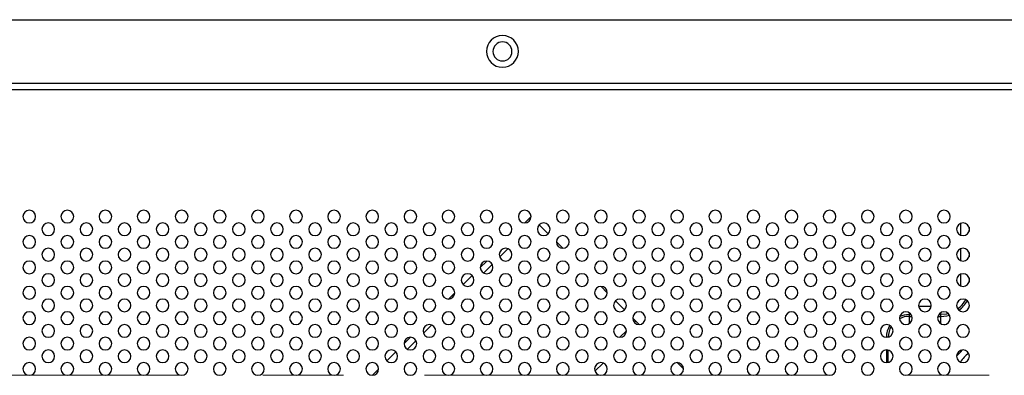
# Model space of a CAD drawing. Header units: millimetres. Extents: x 0 to 1118, y 0 to 864.
# Tile 78 of 256: x 775 to 806, y 471 to 482. Entities that reach past the tile are written whole.
import ezdxf

# ---------------------------------------------------------------- set-up
doc = ezdxf.new("R2010")
doc.units = ezdxf.units.MM
doc.linetypes.add('CENTERX2', pattern=[20.32, 12.7, -2.54, 2.54, -2.54])

msp = doc.modelspace()

# ---------------------------------------------------------------- linework, layer by layer
at = {"color": 7, "linetype": 'Continuous', "lineweight": 25}
for p, q in [((744.6668, 482.3586), (868.7868, 482.3586)), ((744.0268, 480.3586), (869.4268, 480.3586)), ((744.0268, 480.1586), (869.4268, 480.1586)), ((790.5298, 475.9586), (790.7268, 476.1556)), ((790.9868, 475.9014), (791.2697, 475.6186)), ((791.5269, 475.3614), (791.7297, 475.1586)), ((789.7403, 474.8863), (789.9991, 475.145)), ((789.3298, 474.7585), (789.1269, 474.5556)), ((789.235, 474.3809), (789.5045, 474.6504)), ((788.8697, 474.2985), (788.5869, 474.0157)), ((788.3268, 473.7556), (788.1298, 473.5586)), ((792.9297, 473.9585), (793.1268, 473.7614)), ((793.3868, 473.5014), (793.6697, 473.2186)), ((802.6288, 473.0719), (802.6288, 473.0142)), ((803.6288, 473.0142), (803.6288, 473.0719)), ((793.9269, 472.9614), (794.0284, 472.8598)), ((794.0284, 472.8598), (793.9856, 472.817)), ((794.0284, 472.8598), (794.1297, 472.7586)), ((787.3403, 472.4863), (787.5991, 472.745)), ((793.7268, 472.5583), (793.5271, 472.3586)), ((786.9298, 472.3585), (786.7269, 472.1556)), ((786.835, 471.9809), (787.1045, 472.2504)), ((786.4697, 471.8985), (786.1869, 471.6157)), ((795.3297, 471.5585), (795.5268, 471.3614)), ((785.9268, 471.3556), (785.7298, 471.1586)), ((803.9033, 471.2644), (803.9268, 471.3586))]:
    msp.add_line(p, q, dxfattribs=at)
at = {"color": 8, "linetype": 'Continuous', "lineweight": 25}
for p, q in [((804.2556, 475.5717), (804.2556, 475.9454)), ((804.5154, 475.8251), (804.5154, 475.692)), ((804.2556, 474.7717), (804.2556, 475.1454)), ((804.5154, 475.0251), (804.5154, 474.892)), ((804.2556, 473.9717), (804.2556, 474.3454)), ((804.5154, 474.2251), (804.5154, 474.092)), ((802.6288, 473.1306), (802.6288, 473.0719)), ((802.6916, 473.0719), (802.6288, 473.0719)), ((802.9286, 473.3318), (803.325, 473.3318)), ((803.6288, 473.0719), (803.5621, 473.0719)), ((803.6288, 473.0719), (803.6288, 473.1329)), ((802.6288, 473.0142), (802.6288, 472.7865)), ((802.6288, 473.0142), (802.7189, 473.0142)), ((803.1674, 472.7544), (803.0863, 472.7544)), ((803.5347, 473.0142), (803.6288, 473.0142)), ((803.6288, 472.7842), (803.6288, 473.0142)), ((803.7288, 472.7586), (803.7637, 472.762)), ((801.9154, 471.9582), (801.9154, 471.5589)), ((801.9732, 471.564), (801.9732, 471.9531)), ((792.7396, 471.2882), (792.9972, 471.5458))]:
    msp.add_line(p, q, dxfattribs=at)
at = {"color": 7, "linetype": 'CENTERX2', "lineweight": 18}
msp.add_line((746.7268, 471.1586), (866.7268, 471.1586), dxfattribs=at)
at = {"color": 8, "linetype": 'Continuous', "lineweight": 25, "flags": 128}
for points in [[(803.8643, 473.1038), (803.8018, 473.089), (803.6288, 473.0719)], [(803.6288, 473.0142), (803.8131, 473.0324), (803.9022, 473.0547)]]:
    msp.add_lwpolyline(points, dxfattribs=at)
at = {"color": 7, "linetype": 'Continuous', "lineweight": 25, "flags": 128}
msp.add_lwpolyline([(804.1268, 471.7586), (804.2429, 471.8924), (804.3139, 471.9581)], dxfattribs=at)
at = {"color": 7, "linetype": 'Continuous', "lineweight": 25}
for centre, radius, start, end in [((789.8268, 481.3586), 0.5, 0, 180), ((789.8268, 481.3586), 0.3, 0, 180), ((789.8268, 481.3586), 0.5, 180, 0), ((789.8268, 481.3586), 0.3, 180, 0), ((774.9268, 476.1586), 0.2, 0, 180), ((776.1268, 476.1586), 0.2, 0, 180), ((777.3268, 476.1586), 0.2, 0, 180), ((778.5268, 476.1586), 0.2, 0, 180), ((779.7268, 476.1586), 0.2, 0, 180), ((780.9268, 476.1586), 0.2, 0, 180), ((782.1268, 476.1586), 0.2, 0, 180), ((783.3268, 476.1586), 0.2, 0, 180), ((784.5268, 476.1586), 0.2, 0, 180), ((785.7268, 476.1586), 0.2, 0, 180), ((786.9268, 476.1586), 0.2, 0, 180), ((788.1268, 476.1586), 0.2, 0, 180), ((789.3268, 476.1586), 0.2, 0, 180), ((790.5268, 476.1586), 0.2, 0, 180), ((791.7268, 476.1586), 0.2, 0, 180), ((792.9268, 476.1586), 0.2, 0, 180), ((794.1268, 476.1586), 0.2, 0, 180), ((795.3268, 476.1586), 0.2, 0, 180), ((796.5268, 476.1586), 0.2, 0, 180), ((797.7268, 476.1586), 0.2, 0, 180), ((798.9268, 476.1586), 0.2, 0, 180), ((800.1268, 476.1586), 0.2, 0, 180), ((801.3268, 476.1586), 0.2, 0, 180), ((802.5268, 476.1586), 0.2, 0, 180), ((803.7268, 476.1586), 0.2, 0, 180), ((774.9268, 476.1586), 0.2, 180, 0), ((775.5268, 475.7586), 0.2, 0, 180), ((776.1268, 476.1586), 0.2, 180, 0), ((776.7268, 475.7586), 0.2, 0, 180), ((777.3268, 476.1586), 0.2, 180, 0), ((777.9268, 475.7586), 0.2, 0, 180), ((778.5268, 476.1586), 0.2, 180, 0), ((779.1268, 475.7586), 0.2, 0, 180), ((779.7268, 476.1586), 0.2, 180, 0), ((780.3268, 475.7586), 0.2, 0, 180), ((780.9268, 476.1586), 0.2, 180, 0), ((781.5268, 475.7586), 0.2, 0, 180), ((782.1268, 476.1586), 0.2, 180, 0), ((782.7268, 475.7586), 0.2, 0, 180), ((783.3268, 476.1586), 0.2, 180, 0), ((783.9268, 475.7586), 0.2, 0, 180), ((784.5268, 476.1586), 0.2, 180, 0), ((785.1268, 475.7586), 0.2, 0, 180), ((785.7268, 476.1586), 0.2, 180, 0), ((786.3268, 475.7586), 0.2, 0, 180), ((786.9268, 476.1586), 0.2, 180, 0), ((787.5268, 475.7586), 0.2, 0, 180), ((788.1268, 476.1586), 0.2, 180, 0), ((788.7268, 475.7586), 0.2, 0, 180), ((789.3268, 476.1586), 0.2, 180, 0), ((789.9268, 475.7586), 0.2, 0, 180), ((790.5268, 476.1586), 0.2, 180, 0), ((791.1268, 475.7586), 0.2, 0, 180), ((791.7268, 476.1586), 0.2, 180, 0), ((792.3268, 475.7586), 0.2, 0, 180), ((792.9268, 476.1586), 0.2, 180, 0), ((793.5268, 475.7586), 0.2, 0, 180), ((794.1268, 476.1586), 0.2, 180, 0), ((794.7268, 475.7586), 0.2, 0, 180), ((795.3268, 476.1586), 0.2, 180, 0), ((795.9268, 475.7586), 0.2, 0, 180), ((796.5268, 476.1586), 0.2, 180, 0), ((797.1268, 475.7586), 0.2, 0, 180), ((797.7268, 476.1586), 0.2, 180, 0), ((798.3268, 475.7586), 0.2, 0, 180), ((798.9268, 476.1586), 0.2, 180, 0), ((799.5268, 475.7586), 0.2, 0, 180), ((800.1268, 476.1586), 0.2, 180, 0), ((800.7268, 475.7586), 0.2, 0, 180), ((801.3268, 476.1586), 0.2, 180, 0), ((801.9268, 475.7586), 0.2, 0, 180), ((802.5268, 476.1586), 0.2, 180, 0), ((803.1268, 475.7586), 0.2, 0, 180), ((803.7268, 476.1586), 0.2, 180, 0), ((804.3268, 475.7586), 0.2, 0, 180), ((774.9268, 475.3586), 0.2, 0, 180), ((775.5268, 475.7586), 0.2, 180, 0), ((776.1268, 475.3586), 0.2, 0, 180), ((776.7268, 475.7586), 0.2, 180, 0), ((777.3268, 475.3586), 0.2, 0, 180), ((777.9268, 475.7586), 0.2, 180, 0), ((778.5268, 475.3586), 0.2, 0, 180), ((779.1268, 475.7586), 0.2, 180, 0), ((779.7268, 475.3586), 0.2, 0, 180), ((780.3268, 475.7586), 0.2, 180, 0), ((780.9268, 475.3586), 0.2, 0, 180), ((781.5268, 475.7586), 0.2, 180, 0), ((782.1268, 475.3586), 0.2, 0, 180), ((782.7268, 475.7586), 0.2, 180, 0), ((783.3268, 475.3586), 0.2, 0, 180), ((783.9268, 475.7586), 0.2, 180, 0), ((784.5268, 475.3586), 0.2, 0, 180), ((785.1268, 475.7586), 0.2, 180, 0), ((785.7268, 475.3586), 0.2, 0, 180), ((786.3268, 475.7586), 0.2, 180, 0), ((786.9268, 475.3586), 0.2, 0, 180), ((787.5268, 475.7586), 0.2, 180, 0), ((788.1268, 475.3586), 0.2, 0, 180), ((788.7268, 475.7586), 0.2, 180, 0), ((789.3268, 475.3586), 0.2, 0, 180), ((789.9268, 475.7586), 0.2, 180, 0), ((790.5268, 475.3586), 0.2, 0, 180), ((791.1268, 475.7586), 0.2, 180, 0), ((791.7268, 475.3586), 0.2, 0, 180), ((792.3268, 475.7586), 0.2, 180, 0), ((792.9268, 475.3586), 0.2, 0, 180), ((793.5268, 475.7586), 0.2, 180, 0), ((794.1268, 475.3586), 0.2, 0, 180), ((794.7268, 475.7586), 0.2, 180, 0), ((795.3268, 475.3586), 0.2, 0, 180), ((795.9268, 475.7586), 0.2, 180, 0), ((796.5268, 475.3586), 0.2, 0, 180), ((797.1268, 475.7586), 0.2, 180, 0), ((797.7268, 475.3586), 0.2, 0, 180), ((798.3268, 475.7586), 0.2, 180, 0), ((798.9268, 475.3586), 0.2, 0, 180), ((799.5268, 475.7586), 0.2, 180, 0), ((800.1268, 475.3586), 0.2, 0, 180), ((800.7268, 475.7586), 0.2, 180, 0), ((801.3268, 475.3586), 0.2, 0, 180), ((801.9268, 475.7586), 0.2, 180, 0), ((802.5268, 475.3586), 0.2, 0, 180), ((803.1268, 475.7586), 0.2, 180, 0), ((803.7268, 475.3586), 0.2, 0, 180), ((804.3268, 475.7586), 0.2, 180, 0), ((774.9268, 475.3586), 0.2, 180, 0), ((776.1268, 475.3586), 0.2, 180, 0), ((777.3268, 475.3586), 0.2, 180, 0), ((778.5268, 475.3586), 0.2, 180, 0), ((779.7268, 475.3586), 0.2, 180, 0), ((780.9268, 475.3586), 0.2, 180, 0), ((782.1268, 475.3586), 0.2, 180, 0), ((783.3268, 475.3586), 0.2, 180, 0), ((784.5268, 475.3586), 0.2, 180, 0), ((785.7268, 475.3586), 0.2, 180, 0), ((786.9268, 475.3586), 0.2, 180, 0), ((788.1268, 475.3586), 0.2, 180, 0), ((789.3268, 475.3586), 0.2, 180, 0), ((790.5268, 475.3586), 0.2, 180, 0), ((791.7268, 475.3586), 0.2, 180, 0), ((792.9268, 475.3586), 0.2, 180, 0), ((794.1268, 475.3586), 0.2, 180, 0), ((795.3268, 475.3586), 0.2, 180, 0), ((796.5268, 475.3586), 0.2, 180, 0), ((797.7268, 475.3586), 0.2, 180, 0), ((798.9268, 475.3586), 0.2, 180, 0), ((800.1268, 475.3586), 0.2, 180, 0), ((801.3268, 475.3586), 0.2, 180, 0), ((802.5268, 475.3586), 0.2, 180, 0), ((803.7268, 475.3586), 0.2, 180, 0), ((775.5268, 474.9586), 0.2, 0, 180), ((775.5268, 474.9586), 0.2, 180, 0), ((776.7268, 474.9586), 0.2, 0, 180), ((776.7268, 474.9586), 0.2, 180, 0), ((777.9268, 474.9586), 0.2, 0, 180), ((777.9268, 474.9586), 0.2, 180, 0), ((779.1268, 474.9586), 0.2, 0, 180), ((779.1268, 474.9586), 0.2, 180, 0), ((780.3268, 474.9586), 0.2, 0, 180), ((780.3268, 474.9586), 0.2, 180, 0), ((781.5268, 474.9586), 0.2, 0, 180), ((781.5268, 474.9586), 0.2, 180, 0), ((782.7268, 474.9586), 0.2, 0, 180), ((782.7268, 474.9586), 0.2, 180, 0), ((783.9268, 474.9586), 0.2, 0, 180), ((783.9268, 474.9586), 0.2, 180, 0), ((785.1268, 474.9586), 0.2, 0, 180), ((785.1268, 474.9586), 0.2, 180, 0), ((786.3268, 474.9586), 0.2, 0, 180), ((786.3268, 474.9586), 0.2, 180, 0), ((787.5268, 474.9586), 0.2, 0, 180), ((787.5268, 474.9586), 0.2, 180, 0), ((788.7268, 474.9586), 0.2, 0, 180), ((788.7268, 474.9586), 0.2, 180, 0), ((789.9268, 474.9586), 0.2, 0, 180), ((789.9268, 474.9586), 0.2, 180, 0), ((791.1268, 474.9586), 0.2, 0, 180), ((791.1268, 474.9586), 0.2, 180, 0), ((792.3268, 474.9586), 0.2, 0, 180), ((792.3268, 474.9586), 0.2, 180, 0), ((793.5268, 474.9586), 0.2, 0, 180), ((793.5268, 474.9586), 0.2, 180, 0), ((794.7268, 474.9586), 0.2, 0, 180), ((794.7268, 474.9586), 0.2, 180, 0), ((795.9268, 474.9586), 0.2, 0, 180), ((795.9268, 474.9586), 0.2, 180, 0), ((797.1268, 474.9586), 0.2, 0, 180), ((797.1268, 474.9586), 0.2, 180, 0), ((798.3268, 474.9586), 0.2, 0, 180), ((798.3268, 474.9586), 0.2, 180, 0), ((799.5268, 474.9586), 0.2, 0, 180), ((799.5268, 474.9586), 0.2, 180, 0), ((800.7268, 474.9586), 0.2, 0, 180), ((800.7268, 474.9586), 0.2, 180, 0), ((801.9268, 474.9586), 0.2, 0, 180), ((801.9268, 474.9586), 0.2, 180, 0), ((803.1268, 474.9586), 0.2, 0, 180), ((803.1268, 474.9586), 0.2, 180, 0), ((804.3268, 474.9586), 0.2, 0, 180), ((804.3268, 474.9586), 0.2, 180, 0), ((774.9268, 474.5586), 0.2, 0, 180), ((776.1268, 474.5586), 0.2, 0, 180), ((777.3268, 474.5586), 0.2, 0, 180), ((778.5268, 474.5586), 0.2, 0, 180), ((779.7268, 474.5586), 0.2, 0, 180), ((780.9268, 474.5586), 0.2, 0, 180), ((782.1268, 474.5586), 0.2, 0, 180), ((783.3268, 474.5586), 0.2, 0, 180), ((784.5268, 474.5586), 0.2, 0, 180), ((785.7268, 474.5586), 0.2, 0, 180), ((786.9268, 474.5586), 0.2, 0, 180), ((788.1268, 474.5586), 0.2, 0, 180), ((789.3268, 474.5586), 0.2, 0, 180), ((790.5268, 474.5586), 0.2, 0, 180), ((791.7268, 474.5586), 0.2, 0, 180), ((792.9268, 474.5586), 0.2, 0, 180), ((794.1268, 474.5586), 0.2, 0, 180), ((795.3268, 474.5586), 0.2, 0, 180), ((796.5268, 474.5586), 0.2, 0, 180), ((797.7268, 474.5586), 0.2, 0, 180), ((798.9268, 474.5586), 0.2, 0, 180), ((800.1268, 474.5586), 0.2, 0, 180), ((801.3268, 474.5586), 0.2, 0, 180), ((802.5268, 474.5586), 0.2, 0, 180), ((803.7268, 474.5586), 0.2, 0, 180), ((774.9268, 474.5586), 0.2, 180, 0), ((775.5268, 474.1586), 0.2, 0, 180), ((776.1268, 474.5586), 0.2, 180, 0), ((776.7268, 474.1586), 0.2, 0, 180), ((777.3268, 474.5586), 0.2, 180, 0), ((777.9268, 474.1586), 0.2, 0, 180), ((778.5268, 474.5586), 0.2, 180, 0), ((779.1268, 474.1586), 0.2, 0, 180), ((779.7268, 474.5586), 0.2, 180, 0), ((780.3268, 474.1586), 0.2, 0, 180), ((780.9268, 474.5586), 0.2, 180, 0), ((781.5268, 474.1586), 0.2, 0, 180), ((782.1268, 474.5586), 0.2, 180, 0), ((782.7268, 474.1586), 0.2, 0, 180), ((783.3268, 474.5586), 0.2, 180, 0), ((783.9268, 474.1586), 0.2, 0, 180), ((784.5268, 474.5586), 0.2, 180, 0), ((785.1268, 474.1586), 0.2, 0, 180), ((785.7268, 474.5586), 0.2, 180, 0), ((786.3268, 474.1586), 0.2, 0, 180), ((786.9268, 474.5586), 0.2, 180, 0), ((787.5268, 474.1586), 0.2, 0, 180), ((788.1268, 474.5586), 0.2, 180, 0), ((788.7268, 474.1586), 0.2, 0, 180), ((789.3268, 474.5586), 0.2, 180, 0), ((789.9268, 474.1586), 0.2, 0, 180), ((790.5268, 474.5586), 0.2, 180, 0), ((791.1268, 474.1586), 0.2, 0, 180), ((791.7268, 474.5586), 0.2, 180, 0), ((792.3268, 474.1586), 0.2, 0, 180), ((792.9268, 474.5586), 0.2, 180, 0), ((793.5268, 474.1586), 0.2, 0, 180), ((794.1268, 474.5586), 0.2, 180, 0), ((794.7268, 474.1586), 0.2, 0, 180), ((795.3268, 474.5586), 0.2, 180, 0), ((795.9268, 474.1586), 0.2, 0, 180), ((796.5268, 474.5586), 0.2, 180, 0), ((797.1268, 474.1586), 0.2, 0, 180), ((797.7268, 474.5586), 0.2, 180, 0), ((798.3268, 474.1586), 0.2, 0, 180), ((798.9268, 474.5586), 0.2, 180, 0), ((799.5268, 474.1586), 0.2, 0, 180), ((800.1268, 474.5586), 0.2, 180, 0), ((800.7268, 474.1586), 0.2, 0, 180), ((801.3268, 474.5586), 0.2, 180, 0), ((801.9268, 474.1586), 0.2, 0, 180), ((802.5268, 474.5586), 0.2, 180, 0), ((803.1268, 474.1586), 0.2, 0, 180), ((803.7268, 474.5586), 0.2, 180, 0), ((804.3268, 474.1586), 0.2, 0, 180), ((775.5268, 474.1586), 0.2, 180, 0), ((776.7268, 474.1586), 0.2, 180, 0), ((777.9268, 474.1586), 0.2, 180, 0), ((779.1268, 474.1586), 0.2, 180, 0), ((780.3268, 474.1586), 0.2, 180, 0), ((781.5268, 474.1586), 0.2, 180, 0), ((782.7268, 474.1586), 0.2, 180, 0), ((783.9268, 474.1586), 0.2, 180, 0), ((785.1268, 474.1586), 0.2, 180, 0), ((786.3268, 474.1586), 0.2, 180, 0), ((787.5268, 474.1586), 0.2, 180, 0), ((788.7268, 474.1586), 0.2, 180, 0), ((789.9268, 474.1586), 0.2, 180, 0), ((791.1268, 474.1586), 0.2, 180, 0), ((792.3268, 474.1586), 0.2, 180, 0), ((793.5268, 474.1586), 0.2, 180, 0), ((794.7268, 474.1586), 0.2, 180, 0), ((795.9268, 474.1586), 0.2, 180, 0), ((797.1268, 474.1586), 0.2, 180, 0), ((798.3268, 474.1586), 0.2, 180, 0), ((799.5268, 474.1586), 0.2, 180, 0), ((800.7268, 474.1586), 0.2, 180, 0), ((801.9268, 474.1586), 0.2, 180, 0), ((803.1268, 474.1586), 0.2, 180, 0), ((804.3268, 474.1586), 0.2, 180, 0), ((774.9268, 473.7586), 0.2, 0, 180), ((774.9268, 473.7586), 0.2, 180, 0), ((776.1268, 473.7586), 0.2, 0, 180), ((776.1268, 473.7586), 0.2, 180, 0), ((777.3268, 473.7586), 0.2, 0, 180), ((777.3268, 473.7586), 0.2, 180, 0), ((778.5268, 473.7586), 0.2, 0, 180), ((778.5268, 473.7586), 0.2, 180, 0), ((779.7268, 473.7586), 0.2, 0, 180), ((779.7268, 473.7586), 0.2, 180, 0), ((780.9268, 473.7586), 0.2, 0, 180), ((780.9268, 473.7586), 0.2, 180, 0), ((782.1268, 473.7586), 0.2, 0, 180), ((782.1268, 473.7586), 0.2, 180, 0), ((783.3268, 473.7586), 0.2, 0, 180), ((783.3268, 473.7586), 0.2, 180, 0), ((784.5268, 473.7586), 0.2, 0, 180), ((784.5268, 473.7586), 0.2, 180, 0), ((785.7268, 473.7586), 0.2, 0, 180), ((785.7268, 473.7586), 0.2, 180, 0), ((786.9268, 473.7586), 0.2, 0, 180), ((786.9268, 473.7586), 0.2, 180, 0), ((788.1268, 473.7586), 0.2, 0, 180), ((788.1268, 473.7586), 0.2, 180, 0), ((789.3268, 473.7586), 0.2, 0, 180), ((789.3268, 473.7586), 0.2, 180, 0), ((790.5268, 473.7586), 0.2, 0, 180), ((790.5268, 473.7586), 0.2, 180, 0), ((791.7268, 473.7586), 0.2, 0, 180), ((791.7268, 473.7586), 0.2, 180, 0), ((792.9268, 473.7586), 0.2, 0, 180), ((792.9268, 473.7586), 0.2, 180, 0), ((794.1268, 473.7586), 0.2, 0, 180), ((794.1268, 473.7586), 0.2, 180, 0), ((795.3268, 473.7586), 0.2, 0, 180), ((795.3268, 473.7586), 0.2, 180, 0), ((796.5268, 473.7586), 0.2, 0, 180), ((796.5268, 473.7586), 0.2, 180, 0), ((797.7268, 473.7586), 0.2, 0, 180), ((797.7268, 473.7586), 0.2, 180, 0), ((798.9268, 473.7586), 0.2, 0, 180), ((798.9268, 473.7586), 0.2, 180, 0), ((800.1268, 473.7586), 0.2, 0, 180), ((800.1268, 473.7586), 0.2, 180, 0), ((801.3268, 473.7586), 0.2, 0, 180), ((801.3268, 473.7586), 0.2, 180, 0), ((802.5268, 473.7586), 0.2, 0, 180), ((802.5268, 473.7586), 0.2, 180, 0), ((803.7268, 473.7586), 0.2, 0, 180), ((803.7268, 473.7586), 0.2, 180, 0), ((775.5268, 473.3586), 0.2, 0, 180), ((776.7268, 473.3586), 0.2, 0, 180), ((777.9268, 473.3586), 0.2, 0, 180), ((779.1268, 473.3586), 0.2, 0, 180), ((780.3268, 473.3586), 0.2, 0, 180), ((781.5268, 473.3586), 0.2, 0, 180), ((782.7268, 473.3586), 0.2, 0, 180), ((783.9268, 473.3586), 0.2, 0, 180), ((785.1268, 473.3586), 0.2, 0, 180), ((786.3268, 473.3586), 0.2, 0, 180), ((787.5268, 473.3586), 0.2, 0, 180), ((788.7268, 473.3586), 0.2, 0, 180), ((789.9268, 473.3586), 0.2, 0, 180), ((791.1268, 473.3586), 0.2, 0, 180), ((792.3268, 473.3586), 0.2, 0, 180), ((793.5268, 473.3586), 0.2, 0, 180), ((794.7268, 473.3586), 0.2, 0, 180), ((795.9268, 473.3586), 0.2, 0, 180), ((797.1268, 473.3586), 0.2, 0, 180), ((798.3268, 473.3586), 0.2, 0, 180), ((799.5268, 473.3586), 0.2, 0, 180), ((800.7268, 473.3586), 0.2, 0, 180), ((801.9268, 473.3586), 0.2, 0, 180), ((803.1268, 473.3586), 0.2, 0, 180), ((804.3268, 473.3586), 0.2, 0, 180), ((774.9268, 472.9586), 0.2, 0, 180), ((775.5268, 473.3586), 0.2, 180, 0), ((776.1268, 472.9586), 0.2, 0, 180), ((776.7268, 473.3586), 0.2, 180, 0), ((777.3268, 472.9586), 0.2, 0, 180), ((777.9268, 473.3586), 0.2, 180, 0), ((778.5268, 472.9586), 0.2, 0, 180), ((779.1268, 473.3586), 0.2, 180, 0), ((779.7268, 472.9586), 0.2, 0, 180), ((780.3268, 473.3586), 0.2, 180, 0), ((780.9268, 472.9586), 0.2, 0, 180), ((781.5268, 473.3586), 0.2, 180, 0), ((782.1268, 472.9586), 0.2, 0, 180), ((782.7268, 473.3586), 0.2, 180, 0), ((783.3268, 472.9586), 0.2, 0, 180), ((783.9268, 473.3586), 0.2, 180, 0), ((784.5268, 472.9586), 0.2, 0, 180), ((785.1268, 473.3586), 0.2, 180, 0), ((785.7268, 472.9586), 0.2, 0, 180), ((786.3268, 473.3586), 0.2, 180, 0), ((786.9268, 472.9586), 0.2, 0, 180), ((787.5268, 473.3586), 0.2, 180, 0), ((788.1268, 472.9586), 0.2, 0, 180), ((788.7268, 473.3586), 0.2, 180, 0), ((789.3268, 472.9586), 0.2, 0, 180), ((789.9268, 473.3586), 0.2, 180, 0), ((790.5268, 472.9586), 0.2, 0, 180), ((791.1268, 473.3586), 0.2, 180, 0), ((791.7268, 472.9586), 0.2, 0, 180), ((792.3268, 473.3586), 0.2, 180, 0), ((792.9268, 472.9586), 0.2, 0, 180), ((793.5268, 473.3586), 0.2, 180, 0), ((794.1268, 472.9586), 0.2, 0, 180), ((794.7268, 473.3586), 0.2, 180, 0), ((795.3268, 472.9586), 0.2, 0, 180), ((795.9268, 473.3586), 0.2, 180, 0), ((796.5268, 472.9586), 0.2, 0, 180), ((797.1268, 473.3586), 0.2, 180, 0), ((797.7268, 472.9586), 0.2, 0, 180), ((798.3268, 473.3586), 0.2, 180, 0), ((798.9268, 472.9586), 0.2, 0, 180), ((799.5268, 473.3586), 0.2, 180, 0), ((800.1268, 472.9586), 0.2, 0, 180), ((800.7268, 473.3586), 0.2, 180, 0), ((801.3268, 472.9586), 0.2, 0, 180), ((801.9268, 473.3586), 0.2, 180, 0), ((802.5268, 472.9586), 0.2, 0, 180), ((803.1268, 473.3586), 0.2, 180, 0), ((803.7268, 472.9586), 0.2, 0, 180), ((804.3268, 473.3586), 0.2, 180, 0), ((774.9268, 472.9586), 0.2, 180, 0), ((775.5268, 472.5586), 0.2, 0, 180), ((776.1268, 472.9586), 0.2, 180, 0), ((776.7268, 472.5586), 0.2, 0, 180), ((777.3268, 472.9586), 0.2, 180, 0), ((777.9268, 472.5586), 0.2, 0, 180), ((778.5268, 472.9586), 0.2, 180, 0), ((779.1268, 472.5586), 0.2, 0, 180), ((779.7268, 472.9586), 0.2, 180, 0), ((780.3268, 472.5586), 0.2, 0, 180), ((780.9268, 472.9586), 0.2, 180, 0), ((781.5268, 472.5586), 0.2, 0, 180), ((782.1268, 472.9586), 0.2, 180, 0), ((782.7268, 472.5586), 0.2, 0, 180), ((783.3268, 472.9586), 0.2, 180, 0), ((783.9268, 472.5586), 0.2, 0, 180), ((784.5268, 472.9586), 0.2, 180, 0), ((785.1268, 472.5586), 0.2, 0, 180), ((785.7268, 472.9586), 0.2, 180, 0), ((786.3268, 472.5586), 0.2, 0, 180), ((786.9268, 472.9586), 0.2, 180, 0), ((787.5268, 472.5586), 0.2, 0, 180), ((788.1268, 472.9586), 0.2, 180, 0), ((788.7268, 472.5586), 0.2, 0, 180), ((789.3268, 472.9586), 0.2, 180, 0), ((789.9268, 472.5586), 0.2, 0, 180), ((790.5268, 472.9586), 0.2, 180, 0), ((791.1268, 472.5586), 0.2, 0, 180), ((791.7268, 472.9586), 0.2, 180, 0), ((792.3268, 472.5586), 0.2, 0, 180), ((792.9268, 472.9586), 0.2, 180, 0), ((793.5268, 472.5586), 0.2, 0, 180), ((794.1268, 472.9586), 0.2, 180, 0), ((794.7268, 472.5586), 0.2, 0, 180), ((795.3268, 472.9586), 0.2, 180, 0), ((795.9268, 472.5586), 0.2, 0, 180), ((796.5268, 472.9586), 0.2, 180, 0), ((797.1268, 472.5586), 0.2, 0, 180), ((797.7268, 472.9586), 0.2, 180, 0), ((798.3268, 472.5586), 0.2, 0, 180), ((798.9268, 472.9586), 0.2, 180, 0), ((799.5268, 472.5586), 0.2, 0, 180), ((800.1268, 472.9586), 0.2, 180, 0), ((800.7268, 472.5586), 0.2, 0, 180), ((801.3268, 472.9586), 0.2, 180, 0), ((801.9268, 472.5586), 0.2, 0, 180), ((802.5268, 472.9586), 0.2, 180, 0), ((803.1268, 472.5586), 0.2, 0, 180), ((803.7268, 472.9586), 0.2, 180, 0), ((804.3268, 472.5586), 0.2, 0, 180), ((775.5268, 472.5586), 0.2, 180, 0), ((776.7268, 472.5586), 0.2, 180, 0), ((777.9268, 472.5586), 0.2, 180, 0), ((779.1268, 472.5586), 0.2, 180, 0), ((780.3268, 472.5586), 0.2, 180, 0), ((781.5268, 472.5586), 0.2, 180, 0), ((782.7268, 472.5586), 0.2, 180, 0), ((783.9268, 472.5586), 0.2, 180, 0), ((785.1268, 472.5586), 0.2, 180, 0), ((786.3268, 472.5586), 0.2, 180, 0), ((787.5268, 472.5586), 0.2, 180, 0), ((788.7268, 472.5586), 0.2, 180, 0), ((789.9268, 472.5586), 0.2, 180, 0), ((791.1268, 472.5586), 0.2, 180, 0), ((792.3268, 472.5586), 0.2, 180, 0), ((793.5268, 472.5586), 0.2, 180, 0), ((794.7268, 472.5586), 0.2, 180, 0), ((795.9268, 472.5586), 0.2, 180, 0), ((797.1268, 472.5586), 0.2, 180, 0), ((798.3268, 472.5586), 0.2, 180, 0), ((799.5268, 472.5586), 0.2, 180, 0), ((800.7268, 472.5586), 0.2, 180, 0), ((801.9268, 472.5586), 0.2, 180, 0), ((803.1268, 472.5586), 0.2, 180, 0), ((804.3268, 472.5586), 0.2, 180, 0), ((774.9268, 472.1586), 0.2, 0, 180), ((774.9268, 472.1586), 0.2, 180, 0), ((776.1268, 472.1586), 0.2, 0, 180), ((776.1268, 472.1586), 0.2, 180, 0), ((777.3268, 472.1586), 0.2, 0, 180), ((777.3268, 472.1586), 0.2, 180, 0), ((778.5268, 472.1586), 0.2, 0, 180), ((778.5268, 472.1586), 0.2, 180, 0), ((779.7268, 472.1586), 0.2, 0, 180), ((779.7268, 472.1586), 0.2, 180, 0), ((780.9268, 472.1586), 0.2, 0, 180), ((780.9268, 472.1586), 0.2, 180, 0), ((782.1268, 472.1586), 0.2, 0, 180), ((782.1268, 472.1586), 0.2, 180, 0), ((783.3268, 472.1586), 0.2, 0, 180), ((783.3268, 472.1586), 0.2, 180, 0), ((784.5268, 472.1586), 0.2, 0, 180), ((784.5268, 472.1586), 0.2, 180, 0), ((785.7268, 472.1586), 0.2, 0, 180), ((785.7268, 472.1586), 0.2, 180, 0), ((786.9268, 472.1586), 0.2, 0, 180), ((786.9268, 472.1586), 0.2, 180, 0), ((788.1268, 472.1586), 0.2, 0, 180), ((788.1268, 472.1586), 0.2, 180, 0), ((789.3268, 472.1586), 0.2, 0, 180), ((789.3268, 472.1586), 0.2, 180, 0), ((790.5268, 472.1586), 0.2, 0, 180), ((790.5268, 472.1586), 0.2, 180, 0), ((791.7268, 472.1586), 0.2, 0, 180), ((791.7268, 472.1586), 0.2, 180, 0), ((792.9268, 472.1586), 0.2, 0, 180), ((792.9268, 472.1586), 0.2, 180, 0), ((794.1268, 472.1586), 0.2, 0, 180), ((794.1268, 472.1586), 0.2, 180, 0), ((795.3268, 472.1586), 0.2, 0, 180), ((795.3268, 472.1586), 0.2, 180, 0), ((796.5268, 472.1586), 0.2, 0, 180), ((796.5268, 472.1586), 0.2, 180, 0), ((797.7268, 472.1586), 0.2, 0, 180), ((797.7268, 472.1586), 0.2, 180, 0), ((798.9268, 472.1586), 0.2, 0, 180), ((798.9268, 472.1586), 0.2, 180, 0), ((800.1268, 472.1586), 0.2, 0, 180), ((800.1268, 472.1586), 0.2, 180, 0), ((801.3268, 472.1586), 0.2, 0, 180), ((801.3268, 472.1586), 0.2, 180, 0), ((802.5268, 472.1586), 0.2, 0, 180), ((802.5268, 472.1586), 0.2, 180, 0), ((803.7268, 472.1586), 0.2, 0, 180), ((803.7268, 472.1586), 0.2, 180, 0), ((775.5268, 471.7586), 0.2, 0, 180), ((776.7268, 471.7586), 0.2, 0, 180), ((777.9268, 471.7586), 0.2, 0, 180), ((779.1268, 471.7586), 0.2, 0, 180), ((780.3268, 471.7586), 0.2, 0, 180), ((781.5268, 471.7586), 0.2, 0, 180), ((782.7268, 471.7586), 0.2, 0, 180), ((783.9268, 471.7586), 0.2, 0, 180), ((785.1268, 471.7586), 0.2, 0, 180), ((786.3268, 471.7586), 0.2, 0, 180), ((787.5268, 471.7586), 0.2, 0, 180), ((788.7268, 471.7586), 0.2, 0, 180), ((789.9268, 471.7586), 0.2, 0, 180), ((791.1268, 471.7586), 0.2, 0, 180), ((792.3268, 471.7586), 0.2, 0, 180), ((793.5268, 471.7586), 0.2, 0, 180), ((794.7268, 471.7586), 0.2, 0, 180), ((795.9268, 471.7586), 0.2, 0, 180), ((797.1268, 471.7586), 0.2, 0, 180), ((798.3268, 471.7586), 0.2, 0, 180), ((799.5268, 471.7586), 0.2, 0, 180), ((800.7268, 471.7586), 0.2, 0, 180), ((801.9268, 471.7586), 0.2, 0, 180), ((803.1268, 471.7586), 0.2, 0, 180), ((804.3268, 471.7586), 0.2, 0, 180), ((805.1268, 471.0086), 1.05, 126.44787, 147.24714), ((774.9268, 471.3586), 0.2, 0, 180), ((775.5268, 471.7586), 0.2, 180, 0), ((776.1268, 471.3586), 0.2, 0, 180), ((776.7268, 471.7586), 0.2, 180, 0), ((777.3268, 471.3586), 0.2, 0, 180), ((777.9268, 471.7586), 0.2, 180, 0), ((778.5268, 471.3586), 0.2, 0, 180), ((779.1268, 471.7586), 0.2, 180, 0), ((779.7268, 471.3586), 0.2, 0, 180), ((780.3268, 471.7586), 0.2, 180, 0), ((780.9268, 471.3586), 0.2, 0, 180), ((781.5268, 471.7586), 0.2, 180, 0), ((782.1268, 471.3586), 0.2, 0, 180), ((782.7268, 471.7586), 0.2, 180, 0), ((783.3268, 471.3586), 0.2, 0, 180), ((783.9268, 471.7586), 0.2, 180, 0), ((784.5268, 471.3586), 0.2, 0, 180), ((785.1268, 471.7586), 0.2, 180, 0), ((785.7268, 471.3586), 0.2, 0, 180), ((786.3268, 471.7586), 0.2, 180, 0), ((786.9268, 471.3586), 0.2, 0, 180), ((787.5268, 471.7586), 0.2, 180, 0), ((788.1268, 471.3586), 0.2, 0, 180), ((788.7268, 471.7586), 0.2, 180, 0), ((789.3268, 471.3586), 0.2, 0, 180), ((789.9268, 471.7586), 0.2, 180, 0), ((790.5268, 471.3586), 0.2, 0, 180), ((791.1268, 471.7586), 0.2, 180, 0), ((791.7268, 471.3586), 0.2, 0, 180), ((792.3268, 471.7586), 0.2, 180, 0), ((792.9268, 471.3586), 0.2, 0, 180), ((793.5268, 471.7586), 0.2, 180, 0), ((794.1268, 471.3586), 0.2, 0, 180), ((794.7268, 471.7586), 0.2, 180, 0), ((795.3268, 471.3586), 0.2, 0, 180), ((795.9268, 471.7586), 0.2, 180, 0), ((796.5268, 471.3586), 0.2, 0, 180), ((797.1268, 471.7586), 0.2, 180, 0), ((797.7268, 471.3586), 0.2, 0, 180), ((798.3268, 471.7586), 0.2, 180, 0), ((798.9268, 471.3586), 0.2, 0, 180), ((799.5268, 471.7586), 0.2, 180, 0), ((800.1268, 471.3586), 0.2, 0, 180), ((800.7268, 471.7586), 0.2, 180, 0), ((801.3268, 471.3586), 0.2, 0, 180), ((801.9268, 471.7586), 0.2, 180, 0), ((802.5268, 471.3586), 0.2, 0, 180), ((803.1268, 471.7586), 0.2, 180, 0), ((803.7268, 471.3586), 0.2, 0, 180), ((804.3268, 471.7586), 0.2, 180, 0), ((774.9268, 471.3586), 0.2, 180, 0), ((776.1268, 471.3586), 0.2, 180, 0), ((777.3268, 471.3586), 0.2, 180, 0), ((778.5268, 471.3586), 0.2, 180, 0), ((779.7268, 471.3586), 0.2, 180, 0), ((780.9268, 471.3586), 0.2, 180, 0), ((782.1268, 471.3586), 0.2, 180, 0), ((783.3268, 471.3586), 0.2, 180, 0), ((784.5268, 471.3586), 0.2, 180, 0), ((785.7268, 471.3586), 0.2, 180, 0), ((786.9268, 471.3586), 0.2, 180, 0), ((788.1268, 471.3586), 0.2, 180, 0), ((789.3268, 471.3586), 0.2, 180, 0), ((790.5268, 471.3586), 0.2, 180, 0), ((791.7268, 471.3586), 0.2, 180, 0), ((792.9268, 471.3586), 0.2, 180, 0), ((794.1268, 471.3586), 0.2, 180, 0), ((795.3268, 471.3586), 0.2, 180, 0), ((796.5268, 471.3586), 0.2, 180, 0), ((797.7268, 471.3586), 0.2, 180, 0), ((798.9268, 471.3586), 0.2, 180, 0), ((800.1268, 471.3586), 0.2, 180, 0), ((801.3268, 471.3586), 0.2, 180, 0), ((802.5268, 471.3586), 0.2, 180, 0), ((803.7268, 471.3586), 0.2, 180, 0)]:
    msp.add_arc(centre, radius, start, end, dxfattribs=at)
at = {"color": 8, "linetype": 'Continuous', "lineweight": 25}
for centre, radius, start, end in [((803.6288, 473.9586), 0.8866, 306.79065, 331.84497), ((803.6288, 473.9586), 0.9443, 307.09156, 331.54406), ((802.6288, 472.3586), 0.7134, 90, 114.50239), ((802.6288, 472.3586), 0.6557, 90, 117.34925), ((802.6288, 472.3586), 0.7134, 148.22134, 180), ((802.6288, 472.3586), 0.6557, 148.67138, 180)]:
    msp.add_arc(centre, radius, start, end, dxfattribs=at)

doc.saveas('drawing.dxf')
